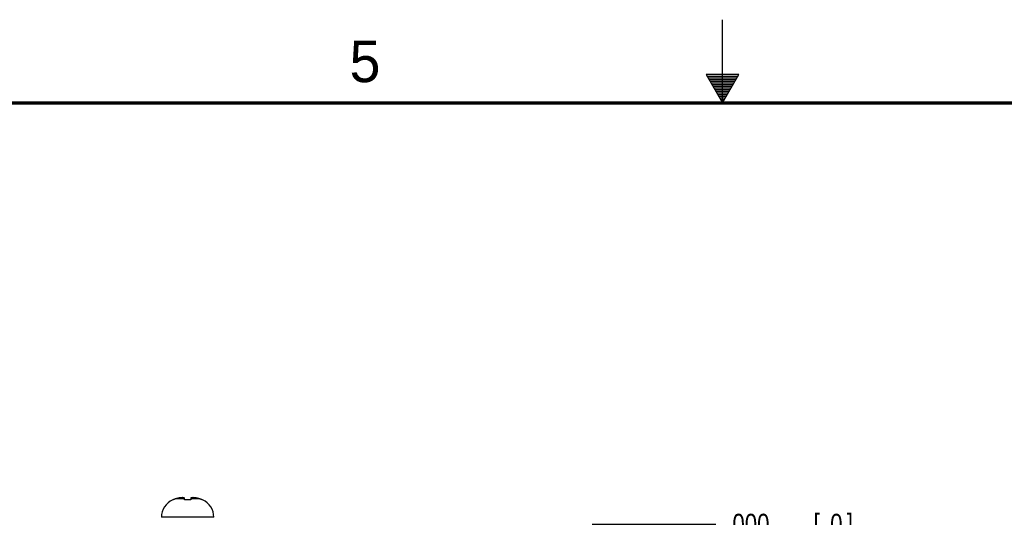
# Model space of a CAD drawing. Header units: inches. Extents: x 0 to 34, y 0 to 22.
# Tile 83 of 126: x 12.8 to 18.7, y 19 to 22. Entities that reach past the tile are written whole.
import ezdxf

# ---------------------------------------------------------------- set-up
doc = ezdxf.new("R2010")
doc.units = ezdxf.units.IN
doc.header["$LTSCALE"] = 1.87
doc.header["$MEASUREMENT"] = 0
doc.layers.get('0').update_dxf_attribs({"linetype": 'CONTINUOUS'})
doc.layers.add('DIMENSIONS', color=7, linetype='CONTINUOUS')
doc.styles.get("Standard").update_dxf_attribs({"font": 'txt', "width": 0.8})
doc.dimstyles.new('DIMSTYLE_1', dxfattribs={"dimtxt": 0.125, "dimasz": 0.18, "dimexe": 0.18, "dimexo": 0.0625, "dimgap": 0.09, "dimtad": 0, "dimtih": 1, "dimtoh": 1, "dimdec": 3, "dimzin": 4, "dimdsep": 46, "dimtxsty": 'STANDARD', "dimblk": '_FILLED', "dimblk1": '_FILLED', "dimblk2": '_FILLED', "dimcen": 0.09, "dimadec": 0, "dimazin": 0, "dimtp": 0.01, "dimtm": 0.01, "dimtfac": 1, "dimtdec": 3, "dimtofl": 0, "dimtmove": 0, "dimatfit": 3, "dimldrblk": '_FILLED', "dimfxl": 1, "dimtolj": 1, "dimtzin": 4, "dimarcsym": 0})

# ---------------------------------------------------------------- blocks, each defined once
blk = doc.blocks.new('*D6')
at = {"layer": 'DIMENSIONS', "color": 2, "linetype": 'CONTINUOUS'}
blk.add_line((16.217, 18.9673), (16.9591, 18.9673), dxfattribs=at)
at = {"layer": 'DIMENSIONS', "color": 2, "linetype": 'CONTINUOUS', "width": 0.8}
for s, p in [('.000', (17.0216, 18.9048)), ('[', (17.5466, 18.9048)), ('0', (17.6466, 18.9048)), (']', (17.7466, 18.9048))]:
    blk.add_text(s, height=0.125, dxfattribs=at).set_placement(p)
blk = doc.blocks.new('_FILLED')
at = {"color": 0, "linetype": 'BYBLOCK'}
blk.add_solid([(0, 0), (-1, 0.174), (-1, -0.174)], dxfattribs=at)

msp = doc.modelspace()

# ---------------------------------------------------------------- linework, layer by layer
at = {"color": 2, "linetype": 'CONTINUOUS'}
for p, q in [((17, 21.5), (17, 22)), ((16.902, 21.6697), (17, 21.5)), ((17.098, 21.6697), (16.902, 21.6697)), ((17, 21.5), (17.098, 21.6697)), ((16.9076, 21.66), (17.0924, 21.66)), ((16.9134, 21.65), (17.0866, 21.65)), ((16.9192, 21.64), (17.0808, 21.64)), ((16.925, 21.63), (17.0751, 21.63)), ((16.9307, 21.62), (17.0693, 21.62)), ((16.9365, 21.61), (17.0635, 21.61)), ((16.9423, 21.6), (17.0578, 21.6)), ((16.9481, 21.59), (17.052, 21.59)), ((16.9538, 21.58), (17.0462, 21.58)), ((16.9596, 21.57), (17.0404, 21.57)), ((16.9654, 21.56), (17.0347, 21.56)), ((16.9712, 21.55), (17.0289, 21.55)), ((16.9769, 21.54), (17.0231, 21.54)), ((16.9827, 21.53), (17.0173, 21.53)), ((16.9885, 21.52), (17.0116, 21.52)), ((16.9942, 21.51), (17.0058, 21.51))]:
    msp.add_line(p, q, dxfattribs=at)
at = {"color": 7, "linetype": 'CONTINUOUS'}
for p, q in [((13.7659, 19.119), (13.7107, 19.119)), ((13.7664, 19.1139), (13.7653, 19.1246)), ((13.8041, 19.1246), (13.8029, 19.1139)), ((13.8586, 19.119), (13.8035, 19.119)), ((13.6968, 19.1139), (13.6949, 19.1139)), ((13.8029, 19.1139), (13.7664, 19.1139)), ((13.8744, 19.1139), (13.8726, 19.1139)), ((13.9422, 19.0086), (13.6272, 19.0086))]:
    msp.add_line(p, q, dxfattribs=at)
at = {"color": 7, "linetype": 'CONTINUOUS', "const_width": 0.02}
msp.add_lwpolyline([(33.5, 21.5), (0.5, 21.5)], dxfattribs=at)
at = {"color": 7, "linetype": 'CONTINUOUS'}
for centre, start, end in [((13.7429, 19.0086), 114.49455, 180), ((13.8265, 19.0086), 0, 65.50545)]:
    msp.add_arc(centre, 0.1157, start, end, dxfattribs=at)
for points, knots in [([(13.7107, 19.119), (13.7095, 19.1187), (13.7072, 19.1179), (13.7037, 19.1167), (13.7002, 19.1153), (13.6979, 19.1144), (13.6968, 19.1139)], [0, 0, 0, 0, 0.251125, 0.501422, 0.751007, 1, 1, 1, 1]), ([(13.733, 19.1246), (13.732, 19.1244), (13.73, 19.124), (13.7269, 19.1233), (13.7235, 19.1225), (13.7196, 19.1215), (13.7153, 19.1204), (13.7123, 19.1195), (13.7107, 19.119)], [0, 0, 0, 0, 0.126916, 0.265564, 0.419072, 0.590565, 0.783166, 1, 1, 1, 1]), ([(13.7533, 19.1268), (13.7527, 19.1268), (13.7515, 19.1267), (13.7496, 19.1266), (13.7478, 19.1264), (13.746, 19.1263), (13.7442, 19.1261), (13.7424, 19.1259), (13.7406, 19.1257), (13.7387, 19.1255), (13.7368, 19.1252), (13.7349, 19.1249), (13.7336, 19.1247), (13.733, 19.1246)], [0, 0, 0, 0, 0.089422, 0.178425, 0.267193, 0.35591, 0.444799, 0.534141, 0.624252, 0.715475, 0.808214, 0.902907, 1, 1, 1, 1]), ([(13.7653, 19.1246), (13.7649, 19.1247), (13.7641, 19.1249), (13.763, 19.1252), (13.7618, 19.1255), (13.7608, 19.1257), (13.7597, 19.1259), (13.7586, 19.1261), (13.7575, 19.1263), (13.7565, 19.1264), (13.7554, 19.1266), (13.7543, 19.1267), (13.7536, 19.1268), (13.7533, 19.1268)], [0, 0, 0, 0, 0.099072, 0.195241, 0.289002, 0.380838, 0.471185, 0.560414, 0.648861, 0.736824, 0.824538, 0.9122, 1, 1, 1, 1]), ([(13.8161, 19.1268), (13.8157, 19.1268), (13.815, 19.1267), (13.8139, 19.1266), (13.8129, 19.1264), (13.8118, 19.1263), (13.8108, 19.1261), (13.8097, 19.1259), (13.8086, 19.1257), (13.8075, 19.1255), (13.8064, 19.1252), (13.8053, 19.1249), (13.8045, 19.1247), (13.8041, 19.1246)], [0, 0, 0, 0, 0.087822, 0.175501, 0.26323, 0.351205, 0.439659, 0.528891, 0.619236, 0.711064, 0.80481, 0.900957, 1, 1, 1, 1]), ([(13.8364, 19.1246), (13.8357, 19.1247), (13.8344, 19.1249), (13.8325, 19.1252), (13.8306, 19.1255), (13.8288, 19.1257), (13.827, 19.1259), (13.8251, 19.1261), (13.8233, 19.1263), (13.8215, 19.1264), (13.8197, 19.1266), (13.8179, 19.1267), (13.8167, 19.1268), (13.8161, 19.1268)], [0, 0, 0, 0, 0.096911, 0.191461, 0.2841, 0.375271, 0.465361, 0.554719, 0.643654, 0.73245, 0.821311, 0.910432, 1, 1, 1, 1]), ([(13.8586, 19.119), (13.857, 19.1195), (13.854, 19.1204), (13.8497, 19.1215), (13.8459, 19.1225), (13.8424, 19.1233), (13.8393, 19.124), (13.8373, 19.1244), (13.8364, 19.1246)], [0, 0, 0, 0, 0.215996, 0.40867, 0.580716, 0.734823, 0.873687, 1, 1, 1, 1]), ([(13.8726, 19.1139), (13.8714, 19.1144), (13.8692, 19.1153), (13.8657, 19.1167), (13.8622, 19.1179), (13.8598, 19.1187), (13.8586, 19.119)], [0, 0, 0, 0, 0.248993, 0.498578, 0.748875, 1, 1, 1, 1])]:
    msp.add_open_spline(points, degree=3, knots=knots, dxfattribs=at)

# ---------------------------------------------------------------- texts
at = {"color": 2, "linetype": 'CONTINUOUS'}
msp.add_text('5', height=0.25, dxfattribs=at).set_placement((14.7577, 21.6247))

# ---------------------------------------------------------------- dimensions: what is measured, and where the dimension line sits
at = {"layer": 'DIMENSIONS', "color": 2, "linetype": 'CONTINUOUS'}
dim = msp.add_ordinate_dim(feature_location=(16.2169501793, 18.9672521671), offset=(0.7421681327, 0), dtype=0, origin=(16.1544501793, 18.9672521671), dimstyle='DIMSTYLE_1', dxfattribs=at)
dim.commit()
dim.dimension.update_dxf_attribs({"geometry": '*D6', "text_midpoint": (17.434118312, 18.9672521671)})

doc.saveas('drawing.dxf')
